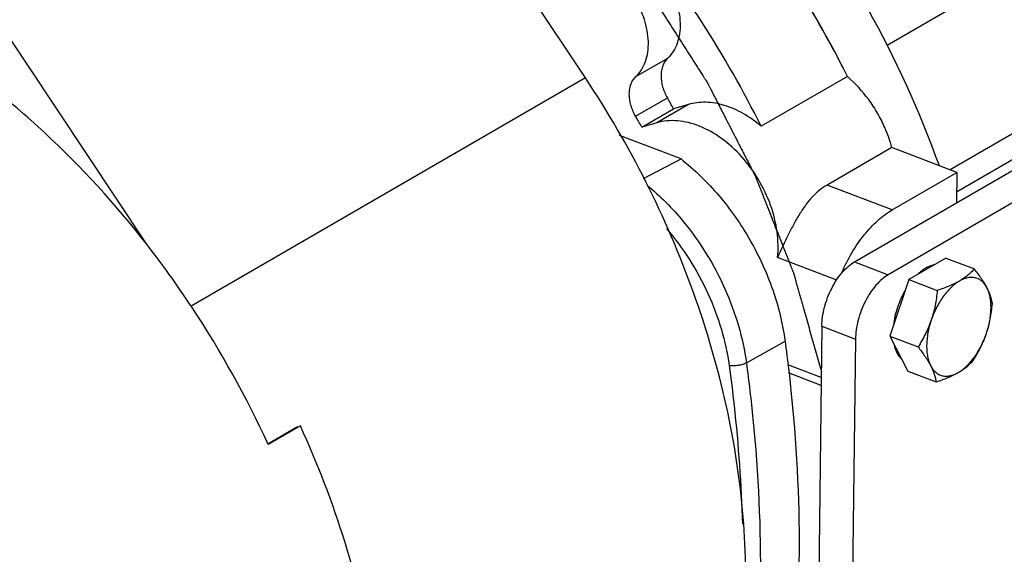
# Model space of a CAD drawing. Header units: inches. Extents: x 0 to 34, y 0 to 22.
# Tile 104 of 175: x 21.7 to 23.5, y 13.6 to 14.5. Entities that reach past the tile are written whole.
import ezdxf

# ---------------------------------------------------------------- set-up
doc = ezdxf.new("R2010")
doc.units = ezdxf.units.IN
doc.header["$LTSCALE"] = 1.87
doc.header["$MEASUREMENT"] = 0
doc.layers.get('0').update_dxf_attribs({"linetype": 'CONTINUOUS'})
doc.layers.add('3_ALL_AXES', color=7, linetype='CONTINUOUS')
doc.layers.add('7_ALL_FEATURES', color=7, linetype='CONTINUOUS')

msp = doc.modelspace()

# ---------------------------------------------------------------- linework, layer by layer
at = {"color": 7, "linetype": 'Continuous'}
for p, q in [((22.85748, 14.434811), (22.915031, 14.468102)), ((22.856995, 14.362815), (22.914545, 14.396106)), ((22.868251, 14.343256), (22.925801, 14.376547)), ((22.95264, 14.384325), (22.89509, 14.351034)), ((22.89509, 14.351034), (22.868251, 14.343256)), ((23.439439, 14.261192), (23.321451, 14.306198)), ((23.322006, 14.193261), (23.439439, 14.261192)), ((23.439439, 14.261192), (23.438744, 14.205947)), ((23.322006, 14.193261), (23.204018, 14.238266)), ((23.221637, 14.066151), (23.11427, 14.107106)), ((23.193422, 13.889504), (23.132619, 13.912697))]:
    msp.add_line(p, q, dxfattribs=at)
msp.add_arc((21.372977, 13.495751), 1.718753, 29.544087, 30.29637, dxfattribs=at)
for points, knots in [([(23.32826, 15.082789), (23.367329, 15.041782), (23.441666, 14.95493), (23.539697, 14.813609), (23.623474, 14.66273), (23.669016, 14.557029), (23.688912, 14.503375)], [0, 0, 0, 0, 0.24739475, 0.49828887, 0.75004912, 1, 1, 1, 1]), ([(22.85748, 14.434811), (22.861291, 14.438393), (22.868166, 14.446852), (22.875376, 14.462045), (22.879519, 14.479461), (22.88051, 14.498485), (22.878342, 14.5185), (22.871295, 14.545857), (22.858566, 14.572006), (22.841262, 14.595029), (22.82203, 14.614571), (22.799838, 14.62934), (22.77626, 14.637029), (22.759396, 14.638893), (22.743424, 14.636887), (22.733701, 14.632918), (22.72929, 14.630377)], [0, 0, 0, 0, 0.05204374, 0.10713188, 0.16604497, 0.22905281, 0.2958184, 0.36558813, 0.50947465, 0.58138215, 0.65149472, 0.78188249, 0.84137666, 0.89694032, 0.94934337, 1, 1, 1, 1]), ([(22.856995, 14.362815), (22.853322, 14.369101), (22.847635, 14.382201), (22.844945, 14.39953), (22.846011, 14.412517), (22.848306, 14.421194), (22.852067, 14.428766), (22.855556, 14.433003), (22.85748, 14.434811)], [0, 0, 0, 0, 0.28348083, 0.54988379, 0.67314392, 0.78869845, 0.89719115, 1, 1, 1, 1]), ([(23.11427, 14.107106), (23.115939, 14.122418), (23.115047, 14.154731), (23.102982, 14.202675), (23.081109, 14.248926), (23.050989, 14.290135), (23.014791, 14.323339), (22.980764, 14.342796), (22.953033, 14.351795), (22.932954, 14.355117), (22.913511, 14.355073), (22.901026, 14.352755), (22.89509, 14.351034)], [0, 0, 0, 0, 0.12385949, 0.25695931, 0.39501944, 0.53273336, 0.66487529, 0.78734274, 0.84439246, 0.89859634, 0.95030087, 1, 1, 1, 1]), ([(23.204018, 14.238266), (23.199165, 14.235459), (23.18968, 14.228816), (23.176751, 14.21653), (23.1648, 14.201965), (23.153731, 14.185448), (23.143361, 14.167315), (23.130027, 14.141143), (23.120704, 14.120781), (23.11427, 14.107106)], [0, 0, 0, 0, 0.1042569, 0.21426581, 0.33070954, 0.4539044, 0.58360551, 0.71894938, 1, 1, 1, 1]), ([(23.230298, 14.078748), (23.235791, 14.091355), (23.248004, 14.115354), (23.270012, 14.147568), (23.294414, 14.174034), (23.312724, 14.187891), (23.322006, 14.193261)], [0, 0, 0, 0, 0.27716126, 0.54110844, 0.78389198, 1, 1, 1, 1])]:
    msp.add_open_spline(points, degree=3, knots=knots, dxfattribs=at)
at = {"layer": '3_ALL_AXES', "color": 7, "linetype": 'Continuous'}
for p, q in [((23.576131, 14.643535), (23.312817, 14.491216)), ((22.765849, 14.432533), (22.050896, 14.018955)), ((23.674294, 14.408648), (23.427355, 14.265802)), ((22.95264, 14.384325), (22.925801, 14.376547)), ((23.688072, 14.369463), (23.438988, 14.225377)), ((23.419607, 14.105838), (23.352256, 14.066878)), ((23.419607, 14.105838), (23.471078, 14.086205)), ((23.352256, 14.066878), (23.317538, 13.96453)), ((23.352256, 14.066878), (23.403727, 14.047245)), ((23.317538, 13.96453), (23.369009, 13.944897)), ((23.317538, 13.96453), (23.350171, 13.901143)), ((23.193242, 13.87517), (23.134295, 13.897655)), ((23.350171, 13.901143), (23.401642, 13.88151)), ((22.244081, 13.800041), (22.190225, 13.768887)), ((22.249062, 13.801747), (22.190735, 13.768006))]:
    msp.add_line(p, q, dxfattribs=at)
for centre, radius, start, end in [((21.323118, 13.466599), 1.968137, 26.497403, 39.104921), ((21.430527, 13.529042), 1.718753, 29.544087, 30.29637), ((20.536564, 13.013514), 1.817846, 33.598355, 37.950439), ((20.526279, 13.006555), 1.830264, 33.483374, 33.601638), ((20.520383, 13.002566), 1.837382, 24.619665, 33.4857)]:
    msp.add_arc(centre, radius, start, end, dxfattribs=at)
at = {"layer": '3_ALL_AXES', "color": 4, "linetype": 'Continuous'}
msp.add_open_spline([(22.6387, 14.865498), (22.646588, 14.857352), (22.65842, 14.845131), (22.674195, 14.828838), (22.686027, 14.816617), (22.697858, 14.804397), (22.70969, 14.792177), (22.719549, 14.781993), (22.727437, 14.773847), (22.733353, 14.767736), (22.739269, 14.761626), (22.744198, 14.756535), (22.748142, 14.752461), (22.7511, 14.749406), (22.754058, 14.746351), (22.756523, 14.743805), (22.758495, 14.741768), (22.759974, 14.740241), (22.761206, 14.738968), (22.762192, 14.73795), (22.762932, 14.737186), (22.763548, 14.736549), (22.764041, 14.73604), (22.764349, 14.735722), (22.764596, 14.735467), (22.764749, 14.735308), (22.764858, 14.735197), (22.764918, 14.735132), (22.764975, 14.735058), (22.765047, 14.734968), (22.76522, 14.734749), (22.765479, 14.734423), (22.765823, 14.733987), (22.766168, 14.733551), (22.766628, 14.73297), (22.767433, 14.731953), (22.768583, 14.7305), (22.769963, 14.728756), (22.771342, 14.727013), (22.772722, 14.72527), (22.774562, 14.722945), (22.776861, 14.720039), (22.78054, 14.71539), (22.78514, 14.709579), (22.790658, 14.702605), (22.796177, 14.695631), (22.801696, 14.688657), (22.807215, 14.681684), (22.814574, 14.672385), (22.823772, 14.660763), (22.83297, 14.64914), (22.840329, 14.639841), (22.845848, 14.632868), (22.851367, 14.625894), (22.856885, 14.61892), (22.862404, 14.611946), (22.867003, 14.606135), (22.870683, 14.601486), (22.872982, 14.59858), (22.874822, 14.596255), (22.876202, 14.594512), (22.877581, 14.592769), (22.878961, 14.591025), (22.880111, 14.589572), (22.880916, 14.588555), (22.881376, 14.587974), (22.881721, 14.587538), (22.882066, 14.587103), (22.882324, 14.586775), (22.882497, 14.586558), (22.882568, 14.586466), (22.882627, 14.586395), (22.882679, 14.586317), (22.882766, 14.586179), (22.882893, 14.585983), (22.883096, 14.585668), (22.883349, 14.585274), (22.883753, 14.584645), (22.884259, 14.583858), (22.884866, 14.582913), (22.885676, 14.581654), (22.886688, 14.58008), (22.887902, 14.578192), (22.889521, 14.575673), (22.891545, 14.572525), (22.893973, 14.568748), (22.896402, 14.56497), (22.89964, 14.559934), (22.903687, 14.553638), (22.908544, 14.546083), (22.913401, 14.538528), (22.919877, 14.528455), (22.927972, 14.515863), (22.937686, 14.500753), (22.945781, 14.488162), (22.952257, 14.478089), (22.957114, 14.470534), (22.961971, 14.462979), (22.966018, 14.456683), (22.969256, 14.451646), (22.971685, 14.447869), (22.974113, 14.444091), (22.976542, 14.440314), (22.978565, 14.437166), (22.980184, 14.434648), (22.981399, 14.432759), (22.982411, 14.431185), (22.98322, 14.429926), (22.983827, 14.428982), (22.984434, 14.428037), (22.98494, 14.42725), (22.985345, 14.426621), (22.985598, 14.426227), (22.9858, 14.425912), (22.985952, 14.425676), (22.986078, 14.425479), (22.986167, 14.425342), (22.986217, 14.425263), (22.986257, 14.425205), (22.986287, 14.425141), (22.986331, 14.425059), (22.986405, 14.424913), (22.986512, 14.424705), (22.98664, 14.424455), (22.986811, 14.424122), (22.987025, 14.423706), (22.987366, 14.42304), (22.987793, 14.422208), (22.988306, 14.421209), (22.988818, 14.420211), (22.989502, 14.418879), (22.990356, 14.417215), (22.991381, 14.415218), (22.992748, 14.412555), (22.994457, 14.409226), (22.996507, 14.405231), (22.998557, 14.401237), (23.000607, 14.397242), (23.003341, 14.391916), (23.006758, 14.385259), (23.010859, 14.37727), (23.014959, 14.36928), (23.020426, 14.358628), (23.027261, 14.345313), (23.035462, 14.329335), (23.042296, 14.31602), (23.047763, 14.305368), (23.051864, 14.297379), (23.055964, 14.28939), (23.059381, 14.282732), (23.062115, 14.277406), (23.064165, 14.273411), (23.066215, 14.269417), (23.067924, 14.266088), (23.069291, 14.263425), (23.070316, 14.261428), (23.07117, 14.259763), (23.071853, 14.258432), (23.072366, 14.257433), (23.072793, 14.256601), (23.073135, 14.255935), (23.073348, 14.255519), (23.073519, 14.255186), (23.073626, 14.254978), (23.073701, 14.254833), (23.073742, 14.254749), (23.073775, 14.254662), (23.073818, 14.254555), (23.07392, 14.254296), (23.074073, 14.253909), (23.074277, 14.253392), (23.074481, 14.252875), (23.074753, 14.252186), (23.075229, 14.250981), (23.075909, 14.249258), (23.076725, 14.247191), (23.077541, 14.245124), (23.078357, 14.243058), (23.079445, 14.240302), (23.080805, 14.236857), (23.082981, 14.231345), (23.085702, 14.224455), (23.088966, 14.216187), (23.09223, 14.20792), (23.095494, 14.199652), (23.098758, 14.191384), (23.103111, 14.18036), (23.108551, 14.166581), (23.113991, 14.152801), (23.118344, 14.141778), (23.121608, 14.13351), (23.124872, 14.125242), (23.128136, 14.116974), (23.1314, 14.108707), (23.134121, 14.101817), (23.136297, 14.096305), (23.137657, 14.09286), (23.138745, 14.090104), (23.139561, 14.088037), (23.140377, 14.08597), (23.141193, 14.083904), (23.141873, 14.082181), (23.142349, 14.080975), (23.142621, 14.080286), (23.142825, 14.07977), (23.143029, 14.079253), (23.143182, 14.078865), (23.143284, 14.078607), (23.143326, 14.078499), (23.143362, 14.078413), (23.143388, 14.078326), (23.14343, 14.078174), (23.143492, 14.077956), (23.14359, 14.077608), (23.143713, 14.077173), (23.143909, 14.076477), (23.144155, 14.075606), (23.14445, 14.074562), (23.144843, 14.073169), (23.145334, 14.071429), (23.145923, 14.06934), (23.146709, 14.066554), (23.147691, 14.063073), (23.14887, 14.058895), (23.150049, 14.054717), (23.151621, 14.049147), (23.153586, 14.042184), (23.155943, 14.033828), (23.158301, 14.025473), (23.161444, 14.014332), (23.165374, 14.000406), (23.170089, 13.983694), (23.174804, 13.966983), (23.179519, 13.950272), (23.185806, 13.92799), (23.190522, 13.911279), (23.193665, 13.900138)], degree=3, knots=[0, 0, 0, 0, 0.03125, 0.046875, 0.0625, 0.078125, 0.09375, 0.109375, 0.1171875, 0.125, 0.1328125, 0.140625, 0.14453125, 0.1484375, 0.15234375, 0.15625, 0.15820312, 0.16015625, 0.16210938, 0.16308594, 0.1640625, 0.16503906, 0.16552734, 0.16601562, 0.16625977, 0.16650391, 0.16662598, 0.16668701, 0.16674805, 0.16687012, 0.16699219, 0.16748047, 0.16796875, 0.16845703, 0.16894531, 0.16992188, 0.171875, 0.17382812, 0.17578125, 0.17773438, 0.1796875, 0.18359375, 0.1875, 0.1953125, 0.203125, 0.2109375, 0.21875, 0.2265625, 0.234375, 0.25, 0.265625, 0.2734375, 0.28125, 0.2890625, 0.296875, 0.3046875, 0.3125, 0.31640625, 0.3203125, 0.32226562, 0.32421875, 0.32617188, 0.328125, 0.33007812, 0.33105469, 0.33154297, 0.33203125, 0.33251953, 0.33300781, 0.33312988, 0.33325195, 0.33331299, 0.33337402, 0.33349609, 0.33374023, 0.33398438, 0.33447266, 0.33496094, 0.3359375, 0.33691406, 0.33789062, 0.33984375, 0.34179688, 0.34375, 0.34765625, 0.3515625, 0.35546875, 0.359375, 0.3671875, 0.375, 0.3828125, 0.390625, 0.40625, 0.421875, 0.4375, 0.4453125, 0.453125, 0.4609375, 0.46875, 0.47265625, 0.4765625, 0.48046875, 0.484375, 0.48828125, 0.49023438, 0.4921875, 0.49414062, 0.49511719, 0.49609375, 0.49707031, 0.49804688, 0.49853516, 0.49902344, 0.49926758, 0.49951172, 0.49975586, 0.49987793, 0.49993896, 0.5, 0.50006104, 0.50012207, 0.50024414, 0.50048828, 0.50073242, 0.50097656, 0.50146484, 0.50195312, 0.50292969, 0.50390625, 0.50488281, 0.50585938, 0.5078125, 0.50976562, 0.51171875, 0.515625, 0.51953125, 0.5234375, 0.52734375, 0.53125, 0.5390625, 0.546875, 0.5546875, 0.5625, 0.578125, 0.59375, 0.609375, 0.6171875, 0.625, 0.6328125, 0.640625, 0.64453125, 0.6484375, 0.65234375, 0.65625, 0.65820312, 0.66015625, 0.66210938, 0.66308594, 0.6640625, 0.66503906, 0.66552734, 0.66601562, 0.66625977, 0.66650391, 0.66662598, 0.66668701, 0.66674805, 0.66687012, 0.66699219, 0.66748047, 0.66796875, 0.66845703, 0.66894531, 0.66992188, 0.671875, 0.67382812, 0.67578125, 0.67773438, 0.6796875, 0.68359375, 0.6875, 0.6953125, 0.703125, 0.7109375, 0.71875, 0.7265625, 0.734375, 0.75, 0.765625, 0.7734375, 0.78125, 0.7890625, 0.796875, 0.8046875, 0.8125, 0.81640625, 0.8203125, 0.82226562, 0.82421875, 0.82617188, 0.828125, 0.83007812, 0.83105469, 0.83154297, 0.83203125, 0.83251953, 0.83300781, 0.83312988, 0.83325195, 0.83331299, 0.83337402, 0.83349609, 0.83374023, 0.83398438, 0.83447266, 0.83496094, 0.8359375, 0.83691406, 0.83789062, 0.83984375, 0.84179688, 0.84375, 0.84765625, 0.8515625, 0.85546875, 0.859375, 0.8671875, 0.875, 0.8828125, 0.890625, 0.90625, 0.921875, 0.9375, 0.953125, 0.96875, 1, 1, 1, 1], dxfattribs=at)
at = {"layer": '3_ALL_AXES', "color": 7, "linetype": 'Continuous'}
for points, knots in [([(22.786824, 14.663659), (22.791233, 14.666202), (22.800955, 14.670172), (22.816926, 14.672184), (22.83379, 14.670326), (22.850959, 14.664731), (22.86788, 14.655634), (22.884005, 14.643361), (22.898807, 14.62833), (22.911792, 14.611052), (22.922531, 14.592099), (22.933164, 14.565959), (22.938422, 14.53877), (22.93707, 14.512758), (22.932927, 14.495339), (22.925719, 14.480144), (22.918842, 14.471685), (22.915031, 14.468102)], [0, 0, 0, 0, 0.05063215, 0.10301147, 0.158555, 0.21802554, 0.28156189, 0.34877345, 0.4188613, 0.49074504, 0.56318348, 0.63488947, 0.77102059, 0.83400819, 0.89290534, 0.9479667, 1, 1, 1, 1]), ([(23.223642, 14.649212), (23.24228, 14.619534), (23.31329, 14.499485), (23.371613, 14.371894), (23.40703, 14.273671)], [0, 0, 0, 0, 0.25129285, 1, 1, 1, 1]), ([(22.915031, 14.468102), (22.913107, 14.466294), (22.909617, 14.462058), (22.905856, 14.454484), (22.903561, 14.445808), (22.902495, 14.432821), (22.905186, 14.415492), (22.910872, 14.402392), (22.914545, 14.396106)], [0, 0, 0, 0, 0.10280644, 0.21130135, 0.32686293, 0.45011528, 0.71652054, 1, 1, 1, 1]), ([(23.084511, 14.344697), (23.074371, 14.353395), (23.053293, 14.368508), (23.019114, 14.383694), (22.990047, 14.388861), (22.968052, 14.387877), (22.957637, 14.385773), (22.95264, 14.384325)], [0, 0, 0, 0, 0.28010626, 0.53988815, 0.77834252, 0.89092535, 1, 1, 1, 1]), ([(22.912693, 14.159597), (22.927863, 14.141917), (22.955779, 14.104198), (22.989346, 14.042678), (23.013773, 13.977988), (23.023549, 13.933354), (23.026545, 13.911199)], [0, 0, 0, 0, 0.25259836, 0.50684576, 0.75758362, 1, 1, 1, 1]), ([(23.397817, 14.093453), (23.392543, 14.092398), (23.386056, 14.089655), (23.378919, 14.085183), (23.373767, 14.081482), (23.370093, 14.078308), (23.367714, 14.076039)], [0, 0, 0, 0, 0.45900188, 0.5866442, 0.71943123, 1, 1, 1, 1]), ([(23.471078, 14.086205), (23.469296, 14.084199), (23.465494, 14.080213), (23.459155, 14.07454), (23.451956, 14.069118), (23.446717, 14.065821), (23.443957, 14.064225)], [0, 0, 0, 0, 0.22957322, 0.4709997, 0.72710324, 1, 1, 1, 1]), ([(23.493949, 14.052011), (23.492514, 14.054798), (23.489328, 14.06046), (23.483896, 14.068904), (23.477757, 14.077546), (23.47336, 14.083299), (23.471078, 14.086205)], [0, 0, 0, 0, 0.22827079, 0.47273082, 0.73091404, 1, 1, 1, 1]), ([(23.493949, 14.052011), (23.492767, 14.054308), (23.490751, 14.057566), (23.487528, 14.061377), (23.484961, 14.06384), (23.482211, 14.06595), (23.47929, 14.067695), (23.47621, 14.069068), (23.472986, 14.070061), (23.469633, 14.07067), (23.466167, 14.070893), (23.462604, 14.07073), (23.457651, 14.069987), (23.451268, 14.068042), (23.446396, 14.065636), (23.443957, 14.064225)], [0, 0, 0, 0, 0.13180794, 0.1940814, 0.25432131, 0.31297387, 0.370542, 0.42756719, 0.48461705, 0.54226082, 0.60104185, 0.66144877, 0.72390575, 0.85620831, 1, 1, 1, 1]), ([(23.443957, 14.064225), (23.441309, 14.062693), (23.43603, 14.059113), (23.428544, 14.05264), (23.421305, 14.044963), (23.414433, 14.036214), (23.408044, 14.026538), (23.402244, 14.016097), (23.397132, 14.00507), (23.394236, 13.997441), (23.392922, 13.993571)], [0, 0, 0, 0, 0.10330694, 0.21469229, 0.33357844, 0.45905213, 0.58990515, 0.72472181, 0.86197279, 1, 1, 1, 1]), ([(23.443957, 14.064225), (23.437925, 14.060735), (23.428217, 14.05612), (23.414615, 14.05088), (23.407408, 14.048432), (23.403727, 14.047245)], [0, 0, 0, 0, 0.47805212, 0.73466529, 1, 1, 1, 1]), ([(23.492907, 13.969144), (23.494212, 13.972991), (23.496528, 13.980709), (23.499112, 13.992356), (23.500747, 14.003817), (23.501404, 14.014899), (23.501072, 14.025416), (23.499755, 14.035196), (23.497472, 14.044074), (23.495234, 14.049515), (23.493949, 14.052011)], [0, 0, 0, 0, 0.14362054, 0.28464678, 0.4214327, 0.55253112, 0.67668444, 0.79293528, 0.90073217, 1, 1, 1, 1]), ([(23.503711, 14.022818), (23.503369, 14.025084), (23.502473, 14.029753), (23.50047, 14.036896), (23.497649, 14.044407), (23.495274, 14.049438), (23.493949, 14.052011)], [0, 0, 0, 0, 0.2223385, 0.46078398, 0.71909062, 1, 1, 1, 1]), ([(23.345359, 14.046989), (23.342592, 14.042204), (23.337522, 14.032271), (23.331417, 14.016718), (23.326895, 14.000788), (23.324986, 13.99), (23.324351, 13.984659)], [0, 0, 0, 0, 0.25054656, 0.50451579, 0.75619473, 1, 1, 1, 1]), ([(23.403727, 14.047245), (23.403309, 14.0427), (23.402287, 14.033617), (23.400063, 14.020077), (23.397024, 14.006681), (23.394392, 13.997904), (23.392922, 13.993571)], [0, 0, 0, 0, 0.24949215, 0.49951853, 0.74982755, 1, 1, 1, 1]), ([(23.492907, 13.969144), (23.494377, 13.973477), (23.497008, 13.982255), (23.500048, 13.995651), (23.502271, 14.009191), (23.503294, 14.018274), (23.503711, 14.022818)], [0, 0, 0, 0, 0.25017285, 0.50048199, 0.75050822, 1, 1, 1, 1]), ([(23.392922, 13.993571), (23.391456, 13.989249), (23.388222, 13.980725), (23.382518, 13.968341), (23.376097, 13.956395), (23.37142, 13.948688), (23.369009, 13.944897)], [0, 0, 0, 0, 0.25188583, 0.50264797, 0.75203363, 1, 1, 1, 1]), ([(23.392922, 13.993571), (23.391618, 13.989724), (23.389302, 13.982005), (23.386717, 13.970359), (23.385083, 13.958898), (23.384425, 13.947816), (23.384758, 13.937298), (23.386075, 13.927518), (23.388358, 13.918641), (23.390595, 13.913199), (23.39188, 13.910703)], [0, 0, 0, 0, 0.14362054, 0.28464678, 0.4214327, 0.55253112, 0.67668444, 0.79293528, 0.90073217, 1, 1, 1, 1]), ([(23.441872, 13.89849), (23.444521, 13.900022), (23.4498, 13.903602), (23.457285, 13.910075), (23.464525, 13.917752), (23.471396, 13.926501), (23.477785, 13.936177), (23.483586, 13.946617), (23.488698, 13.957644), (23.491594, 13.965273), (23.492907, 13.969144)], [0, 0, 0, 0, 0.10330694, 0.21469229, 0.33357844, 0.45905213, 0.58990515, 0.72472181, 0.86197279, 1, 1, 1, 1]), ([(23.468993, 13.920471), (23.471405, 13.924261), (23.476081, 13.931969), (23.482503, 13.943914), (23.488206, 13.956299), (23.491441, 13.964822), (23.492907, 13.969144)], [0, 0, 0, 0, 0.24796674, 0.49735255, 0.74811458, 1, 1, 1, 1]), ([(23.325564, 13.948673), (23.326152, 13.946055), (23.327552, 13.94106), (23.330471, 13.934139), (23.334097, 13.928158), (23.33705, 13.924757), (23.338621, 13.923272)], [0, 0, 0, 0, 0.27800754, 0.53625281, 0.77600514, 1, 1, 1, 1]), ([(23.369009, 13.944897), (23.371291, 13.941991), (23.375688, 13.936238), (23.381827, 13.927596), (23.387259, 13.919152), (23.390445, 13.91349), (23.39188, 13.910703)], [0, 0, 0, 0, 0.26908597, 0.5272692, 0.77172923, 1, 1, 1, 1]), ([(23.057686, 13.915986), (23.055579, 13.914801), (23.050661, 13.912872), (23.04273, 13.911101), (23.034498, 13.910406), (23.029053, 13.910741), (23.026545, 13.911199)], [0, 0, 0, 0, 0.22687136, 0.49154168, 0.76068903, 1, 1, 1, 1]), ([(23.026545, 13.911199), (23.029813, 13.887031), (23.041515, 13.791489), (23.048374, 13.695342), (23.05054, 13.623508)], [0, 0, 0, 0, 0.25336603, 1, 1, 1, 1]), ([(23.057686, 13.915986), (23.062258, 13.882177), (23.077892, 13.749217), (23.084138, 13.615112), (23.082883, 13.515365)], [0, 0, 0, 0, 0.25484517, 1, 1, 1, 1]), ([(23.39188, 13.910703), (23.393205, 13.90813), (23.39558, 13.903099), (23.398401, 13.895588), (23.400404, 13.888445), (23.4013, 13.883776), (23.401642, 13.88151)], [0, 0, 0, 0, 0.28090941, 0.53921605, 0.77766151, 1, 1, 1, 1]), ([(23.39188, 13.910703), (23.393063, 13.908407), (23.395079, 13.905149), (23.398301, 13.901338), (23.400868, 13.898874), (23.403618, 13.896765), (23.40654, 13.89502), (23.40962, 13.893647), (23.412844, 13.892654), (23.416196, 13.892044), (23.419662, 13.891821), (23.423225, 13.891984), (23.428178, 13.892728), (23.434562, 13.894673), (23.439433, 13.897079), (23.441872, 13.89849)], [0, 0, 0, 0, 0.13180794, 0.1940814, 0.25432131, 0.31297387, 0.370542, 0.42756719, 0.48461705, 0.54226082, 0.60104185, 0.66144877, 0.72390575, 0.85620831, 1, 1, 1, 1]), ([(23.441872, 13.89849), (23.444633, 13.900087), (23.449871, 13.903383), (23.457071, 13.908806), (23.463409, 13.914478), (23.467212, 13.918465), (23.468993, 13.920471)], [0, 0, 0, 0, 0.27289678, 0.52900032, 0.77042678, 1, 1, 1, 1]), ([(23.401642, 13.88151), (23.405323, 13.882698), (23.41253, 13.885145), (23.426132, 13.890386), (23.43584, 13.895001), (23.441872, 13.89849)], [0, 0, 0, 0, 0.26533472, 0.52194791, 1, 1, 1, 1])]:
    msp.add_open_spline(points, degree=3, knots=knots, dxfattribs=at)
at = {"layer": '7_ALL_FEATURES', "color": 7, "linetype": 'Continuous'}
for p, q in [((21.970014, 14.131452), (20.107413, 16.934336)), ((22.765849, 14.432533), (22.446463, 14.913152)), ((23.24083, 14.435123), (23.084511, 14.344697)), ((23.865457, 14.394176), (23.315021, 14.075766)), ((23.253962, 14.099056), (23.719806, 14.368533)), ((22.939221, 14.285559), (22.82743, 14.328201)), ((23.321451, 14.306198), (23.204018, 14.238266)), ((22.871408, 14.250384), (22.939221, 14.285559)), ((23.253962, 14.099056), (23.315021, 14.075766)), ((23.194591, 13.982448), (23.182431, 13.015664)), ((23.194591, 13.982448), (23.255651, 13.959158)), ((23.057686, 13.915986), (23.127858, 13.955445)), ((23.255651, 13.959158), (23.24349, 12.992373))]:
    msp.add_line(p, q, dxfattribs=at)
for centre, radius, start, end in [((21.479437, 13.557024), 1.968137, 26.497401, 39.104922), ((21.472279, 13.5532), 1.97625, 28.958777, 32.636249), ((21.475454, 13.55491), 1.972644, 27.423364, 28.959964), ((21.478879, 13.556698), 1.968781, 26.496262, 27.423073)]:
    msp.add_arc(centre, radius, start, end, dxfattribs=at)
for points, knots in [([(21.970014, 14.131452), (21.913855, 14.203421), (21.822067, 14.304211), (21.686129, 14.420256), (21.580997, 14.495183), (21.472939, 14.557936), (21.363211, 14.607768), (21.253128, 14.644058), (21.178866, 14.659216), (21.142194, 14.664256)], [0, 0, 0, 0, 0.27178085, 0.40355182, 0.53165572, 0.65558744, 0.77501485, 0.88979376, 1, 1, 1, 1]), ([(22.885278, 12.957346), (22.901493, 12.978633), (22.931892, 13.023738), (22.984011, 13.122804), (23.031469, 13.26226), (23.058589, 13.444907), (23.056364, 13.640256), (23.024999, 13.84268), (22.965484, 14.046412), (22.8796, 14.245567), (22.806265, 14.371714), (22.765849, 14.432533)], [0, 0, 0, 0, 0.05118829, 0.10378349, 0.21379219, 0.33102234, 0.45539835, 0.58608306, 0.72166367, 0.86031515, 1, 1, 1, 1]), ([(23.321451, 14.306198), (23.318132, 14.318561), (23.310555, 14.339929), (23.29593, 14.368833), (23.274882, 14.401197), (23.255273, 14.422733), (23.24083, 14.435123)], [0, 0, 0, 0, 0.24923578, 0.43937956, 0.62951395, 1, 1, 1, 1]), ([(22.939221, 14.285559), (22.964223, 14.265812), (23.010894, 14.220101), (23.067127, 14.139502), (23.107986, 14.050227), (23.123601, 13.986922), (23.127858, 13.955445)], [0, 0, 0, 0, 0.24597063, 0.50050206, 0.75477104, 1, 1, 1, 1]), ([(22.877549, 14.238329), (22.889381, 14.228558), (22.912336, 14.207553), (22.949263, 14.166673), (22.986439, 14.11464), (23.020154, 14.051066), (23.044717, 13.98452), (23.054612, 13.93872), (23.057686, 13.915986)], [0, 0, 0, 0, 0.12203985, 0.24696013, 0.43755122, 0.62896323, 0.81755836, 1, 1, 1, 1]), ([(23.194591, 13.982448), (23.194662, 13.98807), (23.195623, 13.999628), (23.199154, 14.016972), (23.204699, 14.034291), (23.212046, 14.050931), (23.220923, 14.066271), (23.230998, 14.079741), (23.241899, 14.090838), (23.249914, 14.096715), (23.253962, 14.099056)], [0, 0, 0, 0, 0.12431323, 0.25564624, 0.39061503, 0.5256489, 0.65712474, 0.78169436, 0.89661426, 1, 1, 1, 1]), ([(23.315021, 14.075766), (23.310974, 14.073425), (23.302958, 14.067547), (23.292057, 14.05645), (23.281982, 14.04298), (23.273106, 14.027641), (23.265758, 14.011), (23.260213, 13.993681), (23.256682, 13.976338), (23.255721, 13.964779), (23.255651, 13.959158)], [0, 0, 0, 0, 0.10338574, 0.21830564, 0.34287526, 0.4743511, 0.60938497, 0.74435376, 0.87568677, 1, 1, 1, 1]), ([(23.127858, 13.955445), (23.132433, 13.92161), (23.148079, 13.78855), (23.15433, 13.654343), (23.153074, 13.55452)], [0, 0, 0, 0, 0.25484517, 1, 1, 1, 1]), ([(21.508717, 12.092837), (21.536217, 12.10959), (21.589051, 12.147719), (21.659249, 12.217034), (21.719895, 12.297793), (21.770293, 12.388969), (21.809898, 12.489468), (21.838296, 12.598097), (21.855203, 12.713591), (21.860454, 12.834616), (21.854007, 12.959781), (21.835945, 13.087645), (21.806503, 13.216737), (21.766014, 13.345565), (21.723516, 13.451215), (21.68455, 13.534335), (21.652843, 13.59585), (21.618755, 13.656172), (21.570217, 13.734579), (21.530482, 13.791206), (21.502774, 13.827929)], [0, 0, 0, 0, 0.05006272, 0.10081651, 0.15281814, 0.20653175, 0.26229476, 0.32032282, 0.38070675, 0.44342417, 0.50835256, 0.57528256, 0.6439351, 0.71397135, 0.78501219, 0.82079048, 0.85666415, 0.89257786, 0.92847992, 1, 1, 1, 1]), ([(22.039723, 12.401267), (22.062784, 12.414614), (22.107422, 12.444455), (22.16847, 12.497742), (22.223256, 12.559196), (22.271325, 12.62828), (22.312319, 12.704417), (22.345918, 12.786982), (22.371872, 12.875308), (22.396415, 13.001752), (22.406193, 13.170562), (22.38575, 13.380223), (22.334142, 13.593771), (22.2805, 13.733114), (22.249062, 13.801747)], [0, 0, 0, 0, 0.05175618, 0.10395719, 0.15699995, 0.21126739, 0.26706376, 0.32462247, 0.38410472, 0.44559669, 0.57450502, 0.71089173, 0.85336654, 1, 1, 1, 1])]:
    msp.add_open_spline(points, degree=3, knots=knots, dxfattribs=at)

doc.saveas('drawing.dxf')
